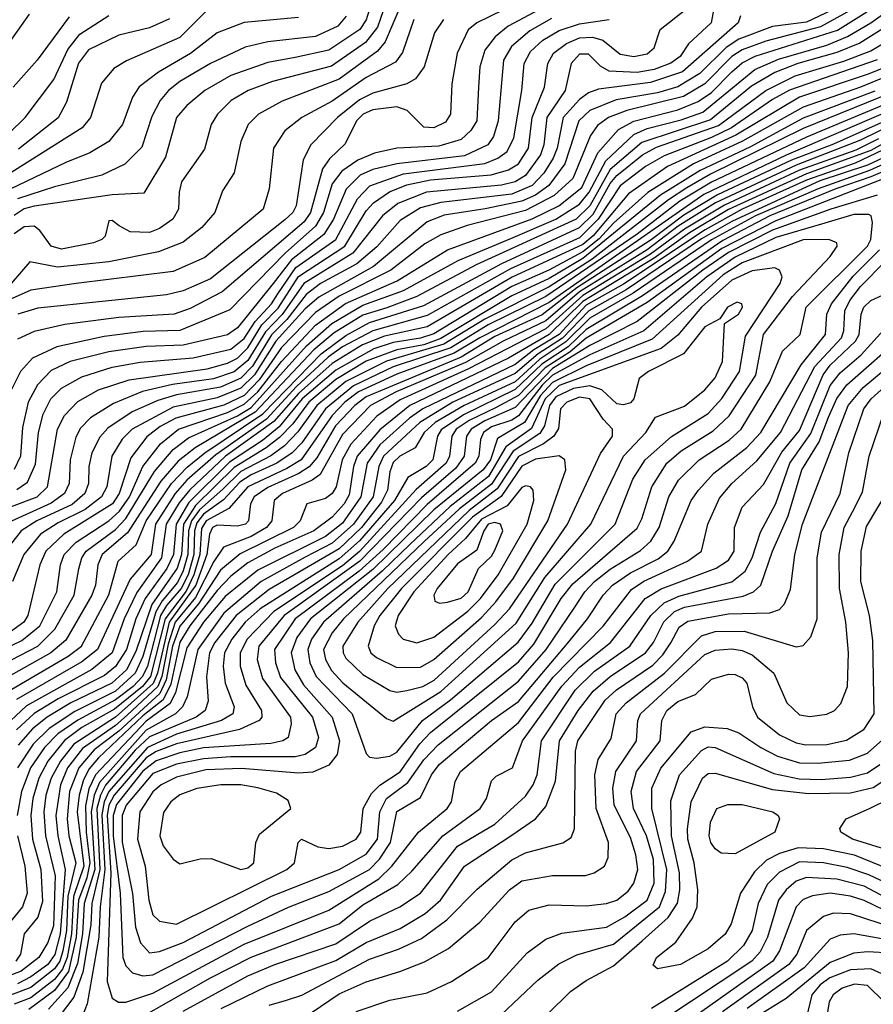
# Model space of a CAD drawing. Extents: x 997028 to 1115134, y 536408 to 618974.
# Tile 81 of 256: x 1011692 to 1014212, y 566747 to 569654. Entities that reach past the tile are written whole.
import ezdxf

# ---------------------------------------------------------------- set-up
doc = ezdxf.new("R2010")
doc.units = 0

msp = doc.modelspace()

# ---------------------------------------------------------------- linework, layer by layer
at = {"layer": '0CON10XD'}
for points in [[(1012755, 569784.7), (1012715, 569653.4), (1012696.4, 569625), (1012605, 569563.8), (1012505, 569542.6), (1012425, 569527.9), (1012315, 569489.5), (1012238.2, 569445), (1012185, 569401.1), (1012154.8, 569365), (1012122.2, 569247.8), (1012058.2, 569141.8), (1011965, 569136.9), (1011735, 569103.6), (1011705, 569095.3), (1011675, 569076.3)], [(1012799.8, 569780.2), (1012748.3, 569631.7), (1012713.4, 569586.6), (1012613, 569517), (1012438.1, 569471.9), (1012366.2, 569445), (1012315.9, 569415), (1012275.8, 569375), (1012256.8, 569345), (1012237.7, 569272.3), (1012170, 569175), (1012162.5, 569145), (1012161, 569095), (1012144.2, 569065), (1012105, 569037.2), (1012075, 569025.8), (1012017.9, 569027.9), (1011985.4, 569045.4), (1011965, 569061.2), (1011955, 569060), (1011944.3, 569015), (1011934.2, 569005), (1011910, 568995), (1011815, 568976.9), (1011785, 568985.7), (1011751.3, 569031.3), (1011734.5, 569044.5), (1011705, 569042.9), (1011675, 569022.1)], [(1011615, 567737.4), (1011745, 567804.9), (1011795.7, 567854.3), (1011852.4, 567955), (1011866.7, 568033.3), (1011875.1, 568065), (1011888.5, 568085), (1011975, 568149.4), (1012005, 568181.3), (1012089.8, 568320.2), (1012145, 568385.1), (1012190.7, 568419.3), (1012335, 568484.3), (1012375, 568509.1), (1012539, 568691), (1012613.3, 568756.7), (1012705, 568811.3), (1012825, 568854.6), (1012986.7, 568943.3), (1013142.2, 569007.8), (1013275.1, 569064.9), (1013345, 569109.5), (1013373.8, 569145), (1013422.2, 569237.8), (1013505.3, 569314.7), (1013545, 569332.7), (1013645, 569358.2), (1013708.6, 569381.4), (1013862.8, 569507.2), (1013932.4, 569537.6), (1014075, 569578.8), (1014136, 569604), (1014205.1, 569644.9), (1014301.7, 569715)], [(1014394.8, 569725), (1014172.4, 569585), (1014105, 569556.9), (1013989.3, 569525), (1013922.1, 569497.9), (1013852.3, 569457.7), (1013731.4, 569358.6), (1013528.8, 569291.2), (1013435, 569211.6), (1013375, 569104.5), (1013335, 569065.6), (1013040.1, 568929.9), (1012865, 568837.1), (1012776.2, 568803.8), (1012705, 568781.3), (1012620.5, 568729.6), (1012560.8, 568679.2), (1012386.8, 568495), (1012209.5, 568390.5), (1012159.5, 568350.5), (1012108.5, 568291.5), (1012010.4, 568139.6), (1011934.9, 568075), (1011922.5, 568045), (1011915.6, 567985), (1011905.1, 567955), (1011827.8, 567822.2), (1011783.8, 567785), (1011625, 567695.9)], [(1013746, 569715), (1013733.3, 569645), (1013667.2, 569582.8), (1013641.9, 569545), (1013615, 569525.7), (1013565, 569506.7), (1013515, 569497.8), (1013432.5, 569502.5), (1013407, 569517), (1013371.8, 569551.8), (1013345, 569552.7), (1013320, 569525), (1013302.2, 569445), (1013248.9, 569365), (1013239.3, 569285), (1013229.6, 569255), (1013185.8, 569194.2), (1013155, 569175.1), (1013114.3, 569165.7), (1012892.7, 569145), (1012808.6, 569111.4), (1012762.7, 569075), (1012675.4, 568964.6), (1012530.7, 568875), (1012466.4, 568783.6), (1012417.3, 568732.7), (1012365, 568647.6), (1012325, 568614.8), (1012263.9, 568593.9), (1012142.6, 568577.4), (1012054.1, 568555.9), (1011968.8, 568521.2), (1011901, 568479), (1011871.6, 568448.4), (1011858, 568422), (1011840.7, 568355), (1011837.7, 568285), (1011824.2, 568255), (1011785, 568226.4), (1011646.2, 568163.8)], [(1012825, 569716.2), (1012771.3, 569588.7), (1012748.8, 569561.2), (1012635, 569478.6), (1012466.8, 569413.2), (1012396.8, 569375), (1012366.6, 569345), (1012345.2, 569294.8), (1012325, 569202), (1012290.9, 569149.1), (1012267.8, 569085), (1012229.5, 569040.5), (1012175, 568997), (1012101.7, 568968.3), (1011955, 568939.5), (1011803.1, 568923.1), (1011721.3, 568938.7), (1011666.7, 568875)], [(1014153.4, 569686.6), (1014057, 569633), (1013895, 569590.3), (1013825, 569565.4), (1013794.9, 569545), (1013715.2, 569464.8), (1013652.3, 569427.7), (1013484.2, 569385.8), (1013430.2, 569365), (1013398.4, 569341.6), (1013377.4, 569312.6), (1013325.6, 569185), (1013270, 569135), (1013185, 569090.8), (1013013.6, 569046.4), (1012935, 569019.1), (1012887.9, 568992.1), (1012787.9, 568915), (1012635, 568838.3), (1012565, 568790), (1012465, 568686.1), (1012398.8, 568591.2), (1012354.8, 568544.8), (1012295, 568516.1), (1012152.5, 568477.5), (1012106.9, 568453.1), (1012067.7, 568422.3), (1012019.6, 568360.4), (1011986, 568255), (1011966.2, 568225), (1011822.3, 568135), (1011769.3, 568085), (1011750.8, 568045), (1011716, 567895), (1011703.9, 567875), (1011665, 567846.8)], [(1014108.6, 569691.4), (1014015, 569647), (1013915, 569633.5), (1013815, 569596.5), (1013778.3, 569571.7), (1013699.9, 569495), (1013635, 569455.6), (1013575, 569438.5), (1013452.8, 569417.2), (1013375, 569385.9), (1013343, 569355), (1013301.8, 569228.2), (1013254.4, 569165), (1013215, 569136.2), (1013175, 569118), (1013066, 569096), (1012945, 569076.6), (1012895, 569057.7), (1012736.1, 568925), (1012574.8, 568835.2), (1012535, 568800.4), (1012448.2, 568705), (1012385, 568605.6), (1012345, 568566.4), (1012275, 568537.5), (1012145, 568510.4), (1012024.4, 568445.6), (1011994.7, 568415.3), (1011964.2, 568365), (1011949.3, 568275), (1011933.7, 568245), (1011885, 568208.4), (1011805, 568168.9), (1011753.2, 568135), (1011704.3, 568075), (1011670.5, 567995)], [(1011719.5, 569670.5), (1011555, 569439.5)], [(1011595, 567772), (1011698.5, 567821.5), (1011751.2, 567865), (1011801.5, 567965), (1011812.6, 568045), (1011822.7, 568075), (1011858.7, 568111.3), (1011955, 568174.1), (1011986.7, 568203.3), (1012016, 568245), (1012055.1, 568334.9), (1012107.8, 568402.2), (1012160.8, 568445), (1012305, 568494.6), (1012355, 568518.6), (1012394.6, 568555.4), (1012465, 568644.5), (1012565, 568752.5), (1012654, 568816), (1012806.9, 568883.1), (1012954.9, 568975.1), (1013205, 569066.2), (1013283.9, 569105), (1013351.6, 569158.4), (1013398.8, 569261.2), (1013459.8, 569330.2), (1013505.5, 569354.5), (1013635, 569387.5), (1013695, 569412.6), (1013735, 569439.2), (1013795, 569500.2), (1013825, 569526.6), (1013863.8, 569546.2), (1014106.8, 569623.2), (1014193.2, 569676.8)], [(1012245, 569681.9), (1012165, 569601.7), (1012007.3, 569532.7), (1011969.7, 569510.3), (1011933.2, 569466.8), (1011900.8, 569365), (1011875.8, 569335), (1011629.8, 569180.2)], [(1011660.9, 569319.1), (1011708, 569365), (1011792.2, 569477.8), (1011834.1, 569565.9), (1011869.1, 569610.9), (1011955, 569666.2)], [(1013820.5, 569665), (1013813, 569645), (1013649.5, 569500.5), (1013555, 569468.9), (1013400.8, 569449.2), (1013371.7, 569438.3), (1013345, 569418.7), (1013297, 569365), (1013278.6, 569275), (1013266.8, 569245), (1013239.3, 569200.7), (1013204.9, 569165), (1013145, 569139.2), (1012935.4, 569114.6), (1012875, 569098.2), (1012815, 569060.8), (1012746.1, 568983.9), (1012687, 568933), (1012580.3, 568875), (1012537.6, 568842.4), (1012480.8, 568769.2), (1012435, 568723.3), (1012378.8, 568631.2), (1012344.5, 568595.5), (1012285, 568569.3), (1012155, 568546.9), (1012099.8, 568530.2), (1012023.8, 568496.2), (1011951.7, 568448.3), (1011928.5, 568421.5), (1011904.8, 568375), (1011896, 568335), (1011894.9, 568285), (1011883.7, 568255), (1011846.8, 568223.2), (1011742.7, 568175), (1011696.2, 568145), (1011664.6, 568105)], [(1012515, 569661), (1012355, 569645.6), (1012275, 569615.6), (1012195.7, 569554.3), (1012101.2, 569498.8), (1012045, 569455.8), (1012024.8, 569425.2), (1011995, 569344.6), (1011955.4, 569294.6), (1011899.4, 569260.6), (1011828, 569232), (1011665.6, 569154.4)], [(1011667.3, 568217.3), (1011743.5, 568245), (1011774.2, 568275), (1011803.4, 568445), (1011824.4, 568485.6), (1011863, 568527), (1011925, 568561.2), (1012015, 568591.3), (1012245, 568623.5), (1012305, 568639.9), (1012335, 568654.9), (1012365, 568684.9), (1012407.2, 568752.8), (1012455, 568802.1), (1012515, 568895.9), (1012652.2, 568985), (1012715, 569090), (1012736.4, 569113.6), (1012783.7, 569146.3), (1012835, 569166.6), (1012905, 569181.2), (1013083.7, 569196.3), (1013135, 569210.9), (1013165, 569228.8), (1013194.7, 569275), (1013204.7, 569365), (1013241.6, 569455), (1013251, 569525), (1013268.5, 569555), (1013306.2, 569583.8), (1013345, 569600.3), (1013382.8, 569602.8), (1013413.7, 569593.7), (1013465, 569551.9), (1013505, 569545.2), (1013545, 569553), (1013565, 569570.6), (1013582.8, 569625), (1013657.1, 569682.9)], [(1013225, 569683), (1013134.7, 569635.3), (1013096.2, 569603.8), (1013065.6, 569564.4), (1013050.3, 569515), (1013047, 569455), (1013041.6, 569355), (1013023.5, 569326.5), (1012995, 569300.6), (1012929.8, 569280.2), (1012805, 569274.5), (1012739.7, 569260.3), (1012690.4, 569239.6), (1012642.7, 569207.3), (1012615, 569169.2), (1012589.2, 569085), (1012565.3, 569044.7), (1012475.5, 568964.5), (1012312.2, 568797.8), (1012165, 568736.4), (1012056.6, 568733.4), (1011940.9, 568719.1), (1011801.4, 568688.6), (1011730, 568655), (1011694.4, 568615.6), (1011667.9, 568562.1)], [(1011837.8, 569662.2), (1011743.7, 569535), (1011672.9, 569455)], [(1013262.4, 569657.6), (1013198.5, 569621.5), (1013144.5, 569575), (1013120, 569535), (1013104.9, 569355), (1013090.5, 569309.5), (1013074.3, 569285), (1013005, 569252.6), (1012805, 569228.3), (1012735, 569212), (1012697.5, 569195), (1012656.2, 569153.8), (1012618.7, 569065), (1012590.2, 569019.8), (1012494.9, 568945.1), (1012440.2, 568875), (1012335, 568744.5), (1012305, 568723.5), (1012175, 568692.8), (1012065, 568689.2), (1011955, 568673.9), (1011840.4, 568645), (1011785, 568618), (1011744.3, 568575.7), (1011716.9, 568525), (1011699.9, 568450.1), (1011694.1, 568365), (1011675, 568326)], [(1013118.2, 569681.8), (1013041.6, 569645), (1013016, 569624), (1012983.6, 569555), (1012967.6, 569465), (1012963.6, 569375), (1012948.7, 569351.3), (1012915, 569335.2), (1012885, 569337.2), (1012835.8, 569385.8), (1012805, 569397), (1012735, 569387.7), (1012706.5, 569375), (1012686.2, 569355), (1012652.5, 569287.5), (1012606.8, 569243.2), (1012586.4, 569213.6), (1012550.8, 569085), (1012532.3, 569057.7), (1012289.7, 568850.3), (1012195, 568801.1), (1012147.5, 568785), (1011985, 568774.9), (1011825, 568754.2), (1011735, 568733.4), (1011685, 568711.1)], [(1012655.4, 569664.6), (1012631.2, 569635), (1012565, 569604.9), (1012425, 569588.5), (1012357.3, 569572.7), (1012255, 569524.8), (1012165, 569471.4), (1012131.6, 569445), (1012107.1, 569415), (1012081.6, 569368.4), (1012052.2, 569277.8), (1012002.7, 569227.3), (1011934.4, 569195), (1011795, 569160.7), (1011685, 569124.7)], [(1012133.8, 569656.2), (1012075, 569629.8), (1011985, 569608.7), (1011895, 569565.2), (1011865, 569525.3), (1011829.9, 569410.1), (1011805.6, 569364.4), (1011688.3, 569271.7)], [(1012855.8, 569654.2), (1012822.5, 569557.5), (1012801.5, 569528.5), (1012715, 569482.9), (1012615, 569413.9), (1012524.7, 569365), (1012475, 569325.9), (1012441.2, 569275), (1012428.9, 569155), (1012410.7, 569095), (1012238.5, 568951.5), (1012145, 568911), (1011858.8, 568875), (1011725, 568855.4), (1011634.4, 568815)], [(1011652.1, 567667.9), (1011835.2, 567775), (1011874, 567805), (1011955, 567955.8), (1011983, 568055), (1012036.1, 568103.9), (1012065.7, 568175), (1012139.7, 568285), (1012186.6, 568333.4), (1012238.4, 568375), (1012409.8, 568490.2), (1012582, 568668), (1012655, 568722.1), (1012725, 568760.5), (1012885, 568810.5), (1013115.7, 568934.3), (1013345, 569040.2), (1013385, 569079.6), (1013435, 569170.2), (1013455, 569194.5), (1013531, 569255), (1013572.3, 569277.7), (1013755, 569341.9), (1013894.8, 569445.2), (1013981.6, 569488.4), (1014125, 569531.2), (1014205, 569562.3), (1014355, 569651.9)], [(1011683.3, 568266.7), (1011715, 568288.3), (1011738, 568342), (1011747, 568435), (1011761, 568489), (1011783.5, 568535), (1011815, 568566.7), (1011875, 568600), (1011965, 568628), (1012047.1, 568642.9), (1012204.2, 568655.8), (1012315, 568681.6), (1012355, 568712.7), (1012386.7, 568763.3), (1012435, 568814.9), (1012454.2, 568845), (1012507.4, 568922.6), (1012625.6, 569005), (1012688.9, 569125), (1012726.2, 569163.8), (1012825, 569199.2), (1013065, 569229.8), (1013103.9, 569245), (1013131.3, 569265), (1013151.1, 569305), (1013174.8, 569445), (1013181.2, 569525), (1013200.3, 569559.7), (1013236.8, 569593.2), (1013285, 569622.4), (1013345, 569641.4), (1013432.5, 569655)], [(1012943.1, 569655), (1012916.6, 569615), (1012886.1, 569515), (1012860.1, 569479.9), (1012835, 569464.3), (1012735, 569436.7), (1012695, 569417.3), (1012630.2, 569365), (1012551.2, 569285), (1012529.3, 569240.7), (1012508.6, 569105), (1012498.8, 569085), (1012475, 569063.1), (1012255, 568888.7), (1012175, 568853.5), (1012125, 568841.3), (1011745, 568802.7), (1011686.2, 568785)], [(1014275, 569524.9), (1014196.9, 569493.1), (1013995, 569425.4), (1013806.5, 569313.5), (1013605, 569220.8), (1013489.7, 569140.3), (1013385, 569016.3), (1013355, 568990.6), (1013146.3, 568893.7), (1012895, 568747.7), (1012769.5, 568719.5), (1012704, 568694), (1012615, 568639.4), (1012515, 568550.7), (1012442.6, 568467.4), (1012299.4, 568365), (1012194.2, 568265.8), (1012162.3, 568227.7), (1012124.1, 568165), (1012110.8, 568065), (1012037.4, 567962.6), (1012000.5, 567885), (1011964.9, 567785), (1011905, 567735.9), (1011711.7, 567628.3), (1011634.2, 567555.8)], [(1014224.3, 569535.6), (1013965, 569445.8), (1013915, 569418.3), (1013793.8, 569335), (1013735, 569306.2), (1013595, 569252.6), (1013539.5, 569220.5), (1013465, 569163.3), (1013400, 569065), (1013345, 569010.2), (1013141.4, 568918.6), (1012895, 568780.9), (1012735, 568735.4), (1012645, 568687.9), (1012602.7, 568657.3), (1012509.3, 568570.7), (1012421, 568475), (1012270.6, 568369.4), (1012185.8, 568294.2), (1012150.7, 568255), (1012092.9, 568165), (1012079.7, 568075), (1012017.6, 568002.4), (1011921.2, 567795), (1011875, 567758.2), (1011682.6, 567647.4)], [(1014275, 569496.4), (1014175, 569454.8), (1014005, 569396.2), (1013826.2, 569295), (1013681.6, 569228.4), (1013546.6, 569143.4), (1013445, 569053.6), (1013402.6, 569007.4), (1013355, 568968.8), (1013254.6, 568915), (1013145, 568865.9), (1012915, 568727), (1012875, 568713.5), (1012795, 568701.5), (1012737.6, 568682.4), (1012625, 568619.7), (1012526.2, 568535), (1012457.7, 568452.3), (1012408.6, 568411.4), (1012311.8, 568348.2), (1012191.5, 568228.5), (1012153.7, 568165), (1012145.7, 568075), (1012126.3, 568033.7), (1012062.1, 567945), (1012035.1, 567885), (1012007, 567795), (1011975, 567744.4), (1011942.2, 567717.8), (1011805, 567649.2), (1011734.3, 567605.7), (1011682.2, 567557.8)], [(1014265, 569438.1), (1014005, 569332.5), (1013731.9, 569198.1), (1013662, 569158), (1013607.4, 569122.6), (1013382.7, 568947.3), (1013255, 568865.8), (1013065, 568770.3), (1012944.3, 568695.7), (1012775, 568645.8), (1012655, 568585.8), (1012569.1, 568515), (1012512.7, 568437.3), (1012473.7, 568396.3), (1012433.2, 568366.8), (1012345, 568320.3), (1012292.1, 568267.9), (1012223.2, 568206.8), (1012199.2, 568175), (1012190.6, 568145), (1012188.1, 568075), (1012175, 568026.8), (1012157.9, 567992.1), (1012112.1, 567937.9), (1012094, 567906), (1012055.7, 567774.3), (1012033.2, 567725), (1011975, 567672.1), (1011855, 567611.8), (1011778.6, 567561.4), (1011732, 567515), (1011685.3, 567445)], [(1014216.7, 569443.3), (1014005, 569363.3), (1013848.2, 569278.2), (1013700.8, 569209.2), (1013583.7, 569136.3), (1013355, 568948.6), (1013255, 568890), (1013145, 568838.9), (1012935, 568712.6), (1012885, 568694.4), (1012805, 568679.7), (1012715, 568646.3), (1012625, 568592.1), (1012545.9, 568525), (1012498.8, 568461.2), (1012459.1, 568420.9), (1012420, 568390), (1012325, 568332.2), (1012210.5, 568219.5), (1012175.8, 568165), (1012169.4, 568075), (1012157, 568035), (1012082, 567928), (1012035, 567788.8), (1012007, 567735), (1011963.8, 567695), (1011843.2, 567636.8), (1011773, 567595), (1011730, 567560), (1011687.7, 567512.3)], [(1014255, 569408.1), (1014015, 569307.3), (1013735, 569174), (1013641.4, 569118.6), (1013515, 569021.3), (1013245, 568836.6), (1013075, 568753.6), (1012964.9, 568685), (1012795, 568628.9), (1012677.3, 568572.7), (1012595.1, 568505), (1012524.7, 568405.3), (1012496.6, 568375), (1012451, 568345), (1012375, 568310.7), (1012341.4, 568288.6), (1012293.3, 568236.7), (1012235, 568193.9), (1012215, 568168.7), (1012208.3, 568145), (1012205.7, 568075), (1012189, 568015), (1012168.9, 567975), (1012125.4, 567924.6), (1012108, 567895), (1012069, 567745), (1012054.9, 567715), (1012026.4, 567685), (1011975, 567646.1), (1011863.6, 567586.4), (1011804.5, 567545.5), (1011765, 567505.1), (1011724.1, 567445), (1011696.7, 567375), (1011684.3, 567305)], [(1014255, 569382.9), (1013955, 569253.8), (1013712.1, 569137.9), (1013255, 568818.9), (1013050.1, 568715), (1012975, 568669.4), (1012805, 568607.9), (1012692.6, 568555), (1012652.2, 568525), (1012614.2, 568485.8), (1012522.5, 568355), (1012481, 568329), (1012365.1, 568275), (1012309, 568211), (1012242.2, 568175), (1012228.2, 568151.8), (1012223.4, 568075), (1012206.5, 568015), (1012183.5, 567966.5), (1012120.9, 567885), (1012078.2, 567715), (1012054.9, 567685), (1011971.8, 567618.2), (1011875.7, 567564.3), (1011823.7, 567526.3), (1011775.3, 567465), (1011748, 567415), (1011730.4, 567355), (1011724.5, 567305), (1011729.9, 567235), (1011754.7, 567145), (1011759, 567051), (1011745.1, 567004.9), (1011705.2, 566955), (1011694.5, 566895), (1011680.8, 566875)], [(1014255, 569358.8), (1014095, 569286.9), (1013971, 569239), (1013752.6, 569137.4), (1013652.8, 569077.2), (1013556.3, 569003.7), (1013337.2, 568862.8), (1013235, 568783), (1013095, 568719), (1012995, 568657.9), (1012715, 568540.7), (1012681.9, 568515), (1012624.4, 568455), (1012569.1, 568360.9), (1012546.2, 568333.8), (1012516.2, 568313.8), (1012425, 568273.2), (1012384.3, 568245), (1012373.7, 568225), (1012367.6, 568175), (1012358.2, 568165), (1012335, 568158.5), (1012275, 568162.1), (1012261.6, 568155), (1012252, 568135), (1012244.4, 568075), (1012212.2, 567985), (1012133.4, 567875), (1012099.2, 567725), (1012085.9, 567694.1), (1011975, 567595.1), (1011851.2, 567515), (1011812.3, 567465), (1011784.7, 567415), (1011769.1, 567365), (1011762.6, 567315), (1011767.8, 567245), (1011796.1, 567126.1), (1011791.5, 566978.5), (1011775, 566929.8), (1011748.8, 566885), (1011696.4, 566845), (1011645, 566825.4)], [(1014275, 569347.6), (1014175, 569298.2), (1013985, 569224.7), (1013746.9, 569113.1), (1013635.8, 569044.2), (1013545, 568975), (1013345, 568850.7), (1013245, 568764.7), (1013119.2, 568705), (1013007.9, 568642.1), (1012803.3, 568555), (1012727.6, 568515), (1012645, 568429.6), (1012578.9, 568311.1), (1012555.4, 568294.6), (1012467.8, 568255), (1012443.7, 568235), (1012436, 568175), (1012420.8, 568155), (1012375, 568128.7), (1012293.4, 568096.6), (1012265, 568054.3), (1012211.4, 567948.6), (1012150.7, 567875), (1012129.9, 567810.1), (1012111.8, 567715), (1012099.3, 567685), (1012009.1, 567600.9), (1011975, 567570.2), (1011877.7, 567502.3), (1011833.2, 567445), (1011812, 567395), (1011798.8, 567305), (1011804.6, 567245), (1011825.9, 567145), (1011811.8, 566955), (1011795.6, 566894.4), (1011774.9, 566865), (1011725, 566828.5), (1011685, 566807.9)], [(1014285, 569312.3), (1014205, 569268.2), (1014015, 569199.3), (1013785, 569093.3), (1013669.7, 569025), (1013565, 568949.8), (1013355, 568822.5), (1013255.7, 568725), (1013135.3, 568654.7), (1012843.4, 568515), (1012755, 568443.3), (1012688.3, 568365), (1012677.6, 568335), (1012665, 568251), (1012650.4, 568225), (1012615, 568185.2), (1012560.4, 568145), (1012445, 568094), (1012365, 568050.2), (1012315, 568011.6), (1012275, 567969.2), (1012194.4, 567865), (1012165, 567815.9), (1012138.1, 567691.9), (1012115, 567646.3), (1012055, 567599.2), (1011924.8, 567475.2), (1011897.4, 567442.6), (1011880.1, 567409.9), (1011867.1, 567365), (1011861.6, 567315), (1011881.3, 567155), (1011850.6, 567065), (1011844.3, 566955), (1011831.7, 566885), (1011818.6, 566851.4), (1011795, 566820.4), (1011725, 566766), (1011675, 566747.4)], [(1014228, 569302), (1014160.7, 569269.3), (1013995, 569209.6), (1013773.2, 569106.8), (1013655, 569036.1), (1013555, 568962.3), (1013355, 568840.2), (1013245, 568740.9), (1013016.8, 568623.2), (1012815, 568531.3), (1012746, 568484), (1012669.5, 568400.5), (1012643.9, 568355), (1012626, 568275), (1012614.7, 568255), (1012595, 568240.2), (1012539.4, 568225), (1012520.4, 568175), (1012500.4, 568155), (1012342.8, 568077.2), (1012285, 568029), (1012220.3, 567929.7), (1012165, 567863.1), (1012143.4, 567805), (1012124.7, 567705), (1012105.9, 567665), (1011985, 567553.8), (1011911.7, 567498.3), (1011866.6, 567445), (1011838.7, 567375), (1011832, 567295), (1011837.2, 567245), (1011857.4, 567165), (1011833.8, 567066.2), (1011829.6, 566965), (1011819.3, 566905), (1011810.1, 566875), (1011795, 566851.5), (1011725, 566797.1), (1011665, 566773.8)], [(1014281.3, 569288.7), (1014159.3, 569230.7), (1014015, 569180.1), (1013825.3, 569094.7), (1013716, 569034), (1013475, 568873.3), (1013365, 568810.8), (1013284.6, 568725), (1013210.3, 568679.7), (1013155, 568636.5), (1012882.7, 568505), (1012842.4, 568477.6), (1012755, 568398.8), (1012718.1, 568345), (1012699.6, 568245), (1012645, 568167.8), (1012595, 568128.5), (1012395, 568028.7), (1012299, 567951), (1012235, 567875), (1012185, 567799.8), (1012152.2, 567667.8), (1012136.1, 567635), (1012065, 567583.3), (1011915.5, 567425), (1011896.4, 567383.6), (1011886.5, 567333.5), (1011888, 567255), (1011899.3, 567165), (1011889.9, 567120.1), (1011865.7, 567055), (1011858.8, 566945), (1011835.6, 566844.4), (1011795, 566788.2), (1011718.6, 566731.4)], [(1014256.4, 569253.6), (1014195, 569225), (1014055, 569178), (1013795, 569058.5)], [(1014283.6, 569246.4), (1014201.3, 569208.7), (1014049.8, 569155), (1013865, 569075.3), (1013735, 569004.6), (1013503.5, 568846.5), (1013375, 568772.6), (1013305, 568702.9), (1013228.2, 568651.8), (1013155, 568585.4), (1013004.5, 568515.5), (1012918.4, 568465), (1012886.4, 568435), (1012859.8, 568390.2), (1012814.4, 568365), (1012795, 568346.7), (1012785, 568319.5), (1012777.9, 568265), (1012760.4, 568229.6), (1012701.4, 568155), (1012635, 568091.8), (1012428.5, 567971.5), (1012331.3, 567895), (1012267.6, 567815), (1012252.7, 567785), (1012243.6, 567713.6), (1012248, 567642), (1012239.2, 567615), (1012212.6, 567595), (1012075, 567536.9), (1012032.8, 567497.2), (1011945.6, 567394.4), (1011930.2, 567365), (1011919.9, 567325), (1011928.5, 567145), (1011904.6, 567045), (1011901.6, 566981.6), (1011878.2, 566841.8), (1011851.8, 566768.2), (1011808.8, 566711.2)], [(1014306.9, 569233.1), (1014205, 569189.8), (1014101.8, 569155), (1013907, 569075), (1013767.7, 569002.3), (1013531.3, 568838.7), (1013365, 568739.7), (1013311.4, 568688.6), (1013233.3, 568636.7), (1013155, 568561.8), (1013002.3, 568487.7), (1012936.6, 568443.4), (1012925.7, 568425), (1012911.8, 568355), (1012891.7, 568335), (1012837.6, 568302.4), (1012799, 568235), (1012695, 568115.6), (1012635, 568062.4), (1012402.3, 567915), (1012357.7, 567875), (1012317.8, 567825), (1012296.2, 567785), (1012292.7, 567745), (1012298.6, 567695), (1012324.8, 567625), (1012320.7, 567605), (1012288.2, 567585), (1012154.9, 567545.1), (1012069.1, 567505), (1011955, 567375.4), (1011940.8, 567345), (1011933.9, 567306.1), (1011943.6, 567145), (1011929.5, 567035), (1011925.4, 566945), (1011891.3, 566748.7), (1011877.2, 566712.8)], [(1014275, 569197.1), (1013925, 569060.7), (1013765, 568978.2), (1013545, 568818.9), (1013365, 568713.6), (1013317, 568673), (1013243.7, 568626.3), (1013165, 568544.6), (1013099.2, 568509.2), (1013019.4, 568470.6), (1012981, 568445), (1012968, 568425), (1012961.4, 568365), (1012951.1, 568345), (1012862.5, 568267.5), (1012695.7, 568084.3), (1012645, 568042.1), (1012442.7, 567907.3), (1012363.3, 567825), (1012343, 567785), (1012342.8, 567745), (1012359.5, 567689.5), (1012406, 567615), (1012406.8, 567595), (1012399.2, 567585), (1012341.3, 567558.7), (1012155, 567516.4), (1012095, 567493.6), (1012065, 567474.5), (1011970.3, 567365), (1011955, 567335), (1011949.7, 567305), (1011960.5, 567135), (1011950.4, 566815), (1011965.2, 566765.2), (1011984, 566754), (1012005, 566754)], [(1014224, 569136), (1014086.6, 569095), (1013915, 569032.2), (1013785, 568966.7), (1013709.4, 568915), (1013515, 568762.7), (1013375, 568692.6), (1013265, 568623.8), (1013155, 568509), (1013065, 568469.5), (1013025.3, 568445), (1013010.9, 568425), (1013004, 568365), (1012980, 568330), (1012878, 568242), (1012695.9, 568055), (1012473.2, 567895), (1012397.9, 567805), (1012392.6, 567765), (1012408.7, 567708.7), (1012491, 567595), (1012493.3, 567575), (1012484.5, 567535), (1012468.9, 567525), (1012433.3, 567516.7), (1012235, 567504), (1012165, 567489.5), (1012095, 567465.9), (1012055, 567435.2), (1011977.4, 567337.4), (1011968.3, 567305), (1011967.8, 567245), (1011988.2, 567075), (1011996.7, 566885), (1012005, 566861.1), (1012025, 566840.2), (1012055, 566831)], [(1012075, 566898.9), (1012105, 566903.4), (1012175, 566929.2), (1012435, 567066.8), (1012635, 567145.4), (1012715, 567190.9), (1012748.2, 567235), (1012755.7, 567315), (1012775.4, 567354.6), (1012838, 567402), (1012885, 567468.9), (1012927.2, 567512.8), (1013165, 567701.1), (1013246.3, 567795), (1013330.8, 567919.2), (1013360.3, 567965), (1013388.7, 567995), (1013435, 568031.7), (1013525, 568086.5), (1013555.3, 568114.7), (1013580.6, 568155), (1013608.9, 568245), (1013637.5, 568295), (1013698.3, 568355), (1013787, 568413), (1013822.5, 568445), (1013907, 568585), (1013944.5, 568675.5), (1013996.3, 568725), (1014014.3, 568805.7), (1014195.4, 568985), (1014205.3, 569005), (1014210.2, 569055), (1014206.2, 569075), (1014199.3, 569079.3), (1014155, 569078.5), (1014059.9, 569050.1), (1013925, 569010.8), (1013805, 568953.3), (1013721.1, 568895), (1013535, 568735.7), (1013375, 568664.9), (1013265, 568604.3), (1013234.3, 568575), (1013165, 568484.4), (1013145, 568471.7), (1013085, 568452.1), (1013060.9, 568435), (1013052.9, 568415), (1013048, 568365), (1013036.4, 568345), (1012895, 568222.7), (1012765, 568090), (1012694.3, 568025.7), (1012504.9, 567885.2), (1012443.9, 567795), (1012446.7, 567755), (1012462.1, 567712.1), (1012556.6, 567595), (1012574.5, 567535), (1012565.6, 567505), (1012535.1, 567484.9), (1012505, 567477.8), (1012315, 567478.1), (1012235, 567472.2), (1012155, 567456), (1012085, 567428.2), (1012006.1, 567335), (1011994, 567305), (1011994.6, 567225.4), (1012024.6, 567074.6), (1012034.2, 566975), (1012048.3, 566928.3), (1012075, 566898.9)], [(1013795, 569058.5), (1013705, 569006.8), (1013483.1, 568856.9), (1013372.3, 568795), (1013295, 568713.8), (1013222.7, 568667.3), (1013155, 568609.9), (1012970.7, 568525), (1012873.1, 568465), (1012765.8, 568365), (1012752.2, 568335), (1012735.3, 568245), (1012677.4, 568165), (1012615, 568108.6), (1012535, 568066.9), (1012404.9, 567995), (1012295, 567902.4), (1012217.8, 567795), (1012186.6, 567655), (1012173, 567625), (1012151.7, 567605), (1012065, 567556.1), (1011927.5, 567402.5), (1011911.4, 567365), (1011903, 567315), (1011913.3, 567145), (1011882.2, 567045), (1011877.6, 566955), (1011862.5, 566867.5), (1011833.9, 566796.1), (1011776.9, 566733.1)], [(1012155, 566984), (1012480.9, 567145), (1012503.4, 567165), (1012513.8, 567225), (1012524, 567235), (1012572.2, 567212.2), (1012605, 567207), (1012645, 567213.8), (1012685.3, 567235), (1012699, 567255), (1012706, 567325), (1012730.4, 567369.6), (1012755.4, 567394.6), (1012815, 567433.8), (1012873.6, 567516.4), (1012905, 567549.3), (1013165, 567758.3), (1013210, 567810), (1013291.2, 567945), (1013325, 567988.8), (1013515, 568153), (1013529.2, 568180.8), (1013558.2, 568275), (1013602.9, 568345), (1013645, 568381.4), (1013739.6, 568440.4), (1013787.1, 568485), (1013865.6, 568605), (1013887.9, 568725), (1013973.4, 568836.6), (1014085.3, 568955), (1014106.1, 568985), (1014105.2, 568995.2), (1014081.2, 569005), (1014005, 569003.7), (1013825, 568935.9), (1013769.1, 568900.9), (1013559.5, 568710.5), (1013365, 568632.3), (1013265, 568583.1), (1013230, 568545), (1013182.7, 568465), (1013102.8, 568417.2), (1013081.7, 568355), (1013060.4, 568325), (1012915, 568207.1), (1012735, 568031.3), (1012550.7, 567885), (1012509.9, 567830.1), (1012493.1, 567785), (1012504.6, 567735), (1012530.3, 567690.3), (1012614.9, 567595), (1012636.5, 567525), (1012629, 567485), (1012605, 567452.9), (1012557.2, 567432.8), (1012515, 567429.2), (1012346.5, 567443.5), (1012241.1, 567439), (1012155, 567417.9), (1012110, 567395), (1012085, 567374.8), (1012046.1, 567315), (1012040, 567235), (1012062.1, 567155), (1012073.1, 567055), (1012085, 567011.1), (1012105, 566992.5), (1012155, 566984)], [(1012055, 566831), (1012085, 566834.3), (1012365, 566978.3), (1012485.9, 567034.1), (1012605, 567079.9), (1012725, 567145.1), (1012754.4, 567175.6), (1012786.5, 567225), (1012805, 567316.4), (1012875, 567358), (1012907.4, 567425), (1012930.7, 567455), (1013085, 567585.2), (1013165, 567641.4), (1013313.1, 567816.9), (1013368.2, 567885), (1013414.5, 567955), (1013442.8, 567985), (1013495, 568020.7), (1013577.2, 568062.7), (1013605.6, 568085), (1013624.5, 568115), (1013675.1, 568234.9), (1013696.5, 568265), (1013741.3, 568315), (1013838.9, 568391), (1013880.2, 568435), (1013999.3, 568635), (1014070.8, 568725), (1014075.7, 568785), (1014088.6, 568815), (1014153.1, 568896.9), (1014231.1, 568975)], [(1012005, 566754), (1012085, 566780.3), (1012355, 566924.6), (1012605, 567024.9), (1012752.6, 567117.4), (1012791, 567155), (1012869.8, 567255), (1012954.3, 567325), (1012966.5, 567345), (1012977.4, 567405), (1012993, 567435), (1013165, 567579.5), (1013267.3, 567712.7), (1013415, 567863.7), (1013498.2, 567971.8), (1013535, 567996.5), (1013663.5, 568055), (1013704.7, 568085), (1013723.6, 568165), (1013758.6, 568241.4), (1013794.4, 568285), (1013868.8, 568351.2), (1013938.3, 568435), (1014040, 568630), (1014118.7, 568715), (1014125.6, 568735), (1014128.5, 568795), (1014142.7, 568825), (1014175, 568866.3), (1014248.9, 568941.1)], [(1012745, 567474.1), (1012785, 567479.8), (1012805, 567491.9), (1012881, 567585), (1012964.1, 567645.9), (1013163.8, 567816.2), (1013205, 567872.1), (1013272.6, 567987.4), (1013450.5, 568165), (1013502.7, 568297.3), (1013538.8, 568355), (1013616.6, 568423.4), (1013725, 568491.9), (1013765, 568535.6), (1013817.8, 568615), (1013835, 568719.7), (1013937, 568875), (1013942.9, 568895), (1013935.3, 568915), (1013921.3, 568921.3), (1013855, 568912.2), (1013795, 568884.9), (1013705, 568805.6), (1013635, 568722.8), (1013586.2, 568683.8), (1013285, 568574.1), (1013243.5, 568535), (1013202.9, 568447.1), (1013127.4, 568392.6), (1013076, 568305), (1012962.9, 568217.1), (1012843.4, 568105), (1012763.3, 568026.7), (1012589, 567875), (1012553.7, 567825), (1012542.3, 567795), (1012548.5, 567755), (1012567.5, 567715), (1012673.4, 567605), (1012715, 567488.1), (1012725, 567477.3), (1012745, 567474.1)], [(1011929.7, 566640.3), (1012255, 566825.4), (1012375, 566886.1), (1012635, 566984.3), (1012705, 567040.7), (1012808.9, 567101.1), (1012850.2, 567139.8), (1012941, 567245), (1013051.4, 567325), (1013070.5, 567355), (1013085, 567406.9), (1013099.1, 567420.9), (1013147.3, 567445), (1013176.4, 567525), (1013293.1, 567686.9), (1013345, 567742.8), (1013436.2, 567815), (1013539.1, 567945), (1013585.9, 567974.1), (1013748.8, 568035), (1013785, 568058.6), (1013801.6, 568085), (1013802.3, 568155), (1013825.3, 568215), (1013888, 568282), (1013942.8, 568377.2), (1013995, 568440.8), (1014064, 568606), (1014085.4, 568634.6), (1014160, 568705), (1014170.4, 568725), (1014176.5, 568785), (1014184.2, 568805), (1014204.7, 568825), (1014239.3, 568840.7)], [(1012795, 567583.1), (1012935, 567670.4), (1013157.5, 567872.5), (1013242.5, 568007.5), (1013378.4, 568165), (1013475, 568365.2), (1013540.7, 568435), (1013569.7, 568480.3), (1013655, 568513), (1013715, 568561.2), (1013745, 568596.4), (1013767.1, 568645), (1013773.1, 568756.9), (1013814.6, 568785), (1013826.4, 568805), (1013824.4, 568815), (1013810.4, 568820.4), (1013781.6, 568805), (1013759.3, 568770.7), (1013715, 568746.9), (1013652.3, 568667.7), (1013548.8, 568615), (1013520.9, 568595), (1013505.5, 568535), (1013495, 568522.5), (1013475, 568516.7), (1013455, 568519.7), (1013411.2, 568561.2), (1013375, 568573.5), (1013327.3, 568565), (1013275, 568540.6), (1013255.9, 568515), (1013241.5, 568455), (1013227.4, 568432.6), (1013149.3, 568380.6), (1013085, 568283), (1012990.3, 568209.7), (1012886, 568114), (1012648.1, 567885), (1012615, 567843.7), (1012589, 567795), (1012594.9, 567765), (1012612.4, 567732.4), (1012646.2, 567696.2), (1012775, 567591.4), (1012795, 567583.1)], [(1012175, 566726.8), (1012365, 566830.9), (1012445, 566864.9), (1012625, 566926.1), (1012725, 566992.3), (1012814.7, 567035.3), (1012874.9, 567075.1), (1012985, 567214.4), (1013095, 567278.6), (1013185, 567361.7), (1013207.8, 567395), (1013219.6, 567425), (1013232.5, 567525), (1013332.2, 567675), (1013389.6, 567730.4), (1013493.4, 567805), (1013555.7, 567895), (1013595, 567932.3), (1013637.8, 567952.2), (1013794.3, 567994.3), (1013834.5, 568025.5), (1013855.1, 568064.9), (1013879.4, 568140.6), (1013925, 568225.3), (1013966.1, 568345), (1014028.1, 568431.9), (1014085, 568573.7), (1014115, 568611.9), (1014176.5, 568665), (1014242.9, 568737.1)], [(1012286.8, 566735), (1012425, 566802), (1012625, 566876.1), (1012715, 566929.5), (1012815, 566971.5), (1012888.8, 567015), (1012934.8, 567055), (1013005, 567155.2), (1013142.2, 567245), (1013215.1, 567294.9), (1013245, 567330.8), (1013273.9, 567406.1), (1013285.7, 567525), (1013340.5, 567615), (1013385, 567671.7), (1013435, 567714.9), (1013539.5, 567785), (1013563, 567815), (1013593.5, 567876.5), (1013625, 567907.2), (1013655, 567919.3), (1013827.9, 567952.1), (1013858.4, 567965), (1013880.7, 567985), (1013914.3, 568085), (1013960.8, 568189.2), (1014001, 568325), (1014052.4, 568407.6), (1014080.2, 568480.2), (1014104.7, 568535.3), (1014134.4, 568575.6), (1014305, 568725.5)], [(1012428.5, 566745), (1012479.6, 566759.6), (1012525, 566774.2), (1012725, 566880), (1012810.2, 566909.8), (1012878.4, 566941.6), (1012953.6, 566996.4), (1013042.4, 567087.6), (1013145, 567174.1), (1013185, 567194.8), (1013295.9, 567224.1), (1013320.5, 567239.5), (1013330.4, 567265), (1013333.5, 567495), (1013339.9, 567525), (1013421.1, 567645), (1013454.6, 567675.4), (1013561.2, 567748.8), (1013590.9, 567779.1), (1013614.2, 567814.2), (1013639.6, 567860.4), (1013665, 567878.6), (1013785, 567900), (1013906.8, 567903.2), (1013935, 567913.2), (1013950.4, 567929.6), (1013968.1, 567971.9), (1013981.2, 568075), (1014003.5, 568165), (1014138.3, 568515), (1014182.1, 568567.9), (1014356.4, 568713.6)], [(1012525, 566703), (1012635, 566778.3), (1012715, 566813.5), (1012814.2, 566844.2), (1012887.5, 566872.5), (1012957.6, 566912.4), (1013050.5, 566989.5), (1013138.6, 567085), (1013175, 567111.7), (1013265, 567127.4), (1013362.6, 567127.4), (1013388.1, 567135), (1013419.1, 567155), (1013429.6, 567180.4), (1013430.6, 567225), (1013394.3, 567325), (1013389.9, 567425), (1013400, 567470), (1013437.9, 567532.1), (1013453.5, 567605), (1013482.7, 567637.3), (1013595.4, 567724.6), (1013704.7, 567835.3), (1013745, 567848.3), (1013831.2, 567848.8), (1013985, 567802.9), (1014005, 567806.4), (1014028.1, 567831.9), (1014046.9, 567885), (1014046.8, 568065), (1014059.3, 568140.7), (1014114.5, 568255), (1014140, 568375), (1014184.9, 568505), (1014205.8, 568535), (1014275, 568596.3)], [(1012805, 567668.5), (1012835, 567673.3), (1012882, 567685), (1012915.6, 567704.4), (1013095, 567868.4), (1013138.2, 567915), (1013309.7, 568165), (1013406.7, 568373.3), (1013442.8, 568425), (1013442.8, 568445), (1013414.3, 568474.3), (1013375.1, 568535.1), (1013345, 568539.5), (1013307.1, 568525), (1013288.8, 568505), (1013282.7, 568447.3), (1013269.4, 568425), (1013238.1, 568401.9), (1013165, 568364.3), (1013101.3, 568268.7), (1013019.3, 568205), (1012779.2, 567975), (1012690.1, 567875), (1012646.5, 567805), (1012646.9, 567785), (1012655, 567769.2), (1012705, 567720.5), (1012785, 567673.7), (1012805, 567668.5)], [(1012685, 566726), (1012785, 566759.2), (1012895, 566780.8), (1012966.5, 566815), (1013075, 566884.7), (1013155, 566990.7), (1013195.2, 567024.8), (1013255, 567041.1), (1013365, 567037.9), (1013425, 567044.4), (1013454.9, 567055.1), (1013488.5, 567081.5), (1013505.6, 567105), (1013517.4, 567145), (1013511.4, 567188.6), (1013495, 567239.3), (1013447.6, 567335), (1013443, 567385), (1013452.1, 567435), (1013513.3, 567525), (1013517.3, 567585), (1013525.2, 567605), (1013715, 567780.2), (1013745, 567792.5), (1013795, 567797), (1013825, 567792.2), (1013855, 567778.5), (1013918.4, 567725), (1013957, 567637), (1013995, 567602.1), (1014025, 567596.8), (1014075, 567603.6), (1014097.8, 567615), (1014116.2, 567635), (1014136.4, 567685), (1014139.5, 567785), (1014131.5, 567875), (1014112.7, 567975), (1014111.4, 568075), (1014126.7, 568155), (1014151.1, 568201.1), (1014180.5, 568259.5), (1014200, 568365), (1014244.5, 568495.6)], [(1012805, 567741.4), (1012875, 567742.2), (1012915, 567765.2), (1013055, 567888.7), (1013097.9, 567935), (1013149.7, 568005), (1013250.9, 568175), (1013304.7, 568325), (1013301.8, 568355), (1013285, 568366.5), (1013215, 568356.3), (1013175, 568336.2), (1013113.4, 568246.6), (1013029, 568185), (1012818.9, 567975), (1012755.6, 567895), (1012739, 567865), (1012720.4, 567805), (1012728.9, 567785), (1012745, 567770.9), (1012805, 567741.4)], [(1012865, 567814.8), (1012915, 567831.2), (1013015, 567908), (1013052.1, 567945), (1013105, 568015.5), (1013190.3, 568165), (1013209.8, 568235), (1013207.6, 568265), (1013200, 568275), (1013185, 568277.9), (1013175, 568272.5), (1013131.5, 568218.5), (1013055, 568179.9), (1013008, 568122), (1012956.6, 568075), (1012855.6, 567965), (1012809.2, 567895), (1012801, 567865), (1012810.3, 567840.3), (1012824.5, 567825), (1012865, 567814.8)], [(1012985, 566726.6), (1013085, 566784.3), (1013190.7, 566899.3), (1013245, 566940), (1013292.7, 566957.3), (1013425, 566975.2), (1013478.5, 567005), (1013545, 567054.8), (1013564.9, 567105), (1013562.9, 567175), (1013542.5, 567245), (1013504.1, 567325), (1013497.6, 567375), (1013513.6, 567435), (1013583.5, 567525), (1013587.6, 567585), (1013602.3, 567615), (1013635, 567641.6), (1013687.9, 567662.1), (1013735, 567707.3), (1013785, 567721.6), (1013805, 567720.5), (1013825, 567711.1), (1013839.3, 567695), (1013855.3, 567625), (1013870.5, 567595), (1013935, 567543.1), (1013985, 567519), (1014013.2, 567513.2), (1014075, 567513.9), (1014133, 567527), (1014185, 567559.5), (1014214.8, 567605), (1014211.4, 567821.4), (1014201.6, 567895), (1014175.9, 567995), (1014176.2, 568085), (1014192.2, 568157.8), (1014256.3, 568265)], [(1012931.1, 567931.1), (1012955, 567934.1), (1012995, 567946.1), (1013015.7, 567965), (1013046.6, 568033.4), (1013085, 568070), (1013095, 568087.7), (1013118.6, 568145), (1013111.6, 568165), (1013095, 568170), (1013075, 568164.3), (1013062.1, 568145), (1013041.7, 568088.3), (1012985, 568048), (1012924.4, 567975), (1012914.7, 567955), (1012917.5, 567937.5), (1012931.1, 567931.1)], [(1013114, 566716), (1013221.4, 566818.6), (1013283.4, 566866.6), (1013337.1, 566892.9), (1013445, 566924.9), (1013580.8, 567035), (1013599.3, 567080.7), (1013602.5, 567145), (1013558.1, 567325), (1013558, 567385), (1013585.5, 567444.5), (1013675, 567551.9), (1013715, 567566.4), (1013781.4, 567561.4), (1013815, 567548.8), (1013880, 567505), (1013929.8, 567479.8), (1013995, 567460.3), (1014048.8, 567458.8), (1014141.8, 567468.2), (1014195, 567488.2), (1014240.7, 567529.3)], [(1013180.6, 566649.4), (1013318.5, 566785), (1013365, 566817.7), (1013445, 566860.6), (1013529.5, 566935), (1013606.7, 567003.3), (1013634, 567046), (1013641.4, 567085), (1013640.3, 567135), (1013616.8, 567245), (1013615, 567348), (1013640.2, 567425), (1013705, 567496.7), (1013725, 567506.9), (1013745, 567505.5), (1013918.9, 567428.9), (1013993.2, 567413.2), (1014058.7, 567411.3), (1014145, 567417.3), (1014195, 567430.1), (1014232.2, 567455)], [(1014285, 567135.6), (1014157.1, 567187.1), (1014065.8, 567205.8), (1013990.9, 567209.1), (1013935, 567192.1), (1013897.4, 567172.6), (1013861.7, 567138.3), (1013820.4, 567075), (1013793.1, 566985), (1013775, 566954.2), (1013725, 566911.2), (1013643.1, 566865), (1013575, 566852.2), (1013562.6, 566862.6), (1013572.7, 566885), (1013629.5, 566930.5), (1013678.1, 567001.9), (1013692.5, 567035), (1013694.5, 567085.5), (1013683.3, 567165), (1013664.3, 567235), (1013663.4, 567265), (1013675.1, 567345), (1013707.6, 567415), (1013725, 567428.4), (1013745, 567429.8), (1013915, 567381.4), (1014020.8, 567369.2), (1014145, 567372), (1014212.5, 567387.5), (1014285, 567435.2)], [(1012345, 567144.8), (1012365, 567150), (1012382.8, 567165), (1012389.4, 567225), (1012400.2, 567249.8), (1012492.9, 567325), (1012485, 567349.1), (1012450.6, 567370.6), (1012395, 567386.5), (1012345, 567394.8), (1012285.4, 567395.4), (1012215, 567384.5), (1012165, 567365.5), (1012137.8, 567345), (1012116.6, 567313.4), (1012105.2, 567245), (1012115.2, 567215), (1012145, 567175.3), (1012165, 567162.3), (1012225, 567176.7), (1012257.2, 567177.2), (1012345, 567144.8)], [(1014265, 567199.7), (1014151.5, 567235), (1014116.7, 567255), (1014113.5, 567266.5), (1014132, 567295), (1014201.1, 567325), (1014317.3, 567382.7)], [(1013805, 567191.6), (1013763.6, 567193.6), (1013745, 567206.5), (1013733.1, 567225), (1013728.1, 567245), (1013731.9, 567285), (1013750.6, 567325), (1013782.8, 567337.2), (1013825, 567337), (1013915.8, 567315.8), (1013932, 567305), (1013935.7, 567295), (1013921.9, 567255), (1013805, 567191.6)], [(1011685.1, 567245), (1011707.3, 567155), (1011714.3, 567075), (1011700.1, 567035), (1011635.2, 566955)], [(1014285, 567089.2), (1014199.5, 567129.5), (1014135, 567151.1), (1014065.1, 567165.1), (1013995, 567167.7), (1013935, 567137), (1013899.2, 567100.8), (1013872.2, 567045), (1013854.9, 566965.1), (1013829.2, 566920.8), (1013782, 566875), (1013557.5, 566735)], [(1014265, 567053.4), (1014185, 567096.1), (1014105, 567116.8), (1014015, 567121.4), (1013985, 567110.3), (1013955.2, 567085), (1013932.7, 567055), (1013899.6, 566945), (1013877.9, 566902.1), (1013854.2, 566875), (1013585, 566696.1)], [(1014275, 567010.1), (1014185, 567054), (1014145, 567066.2), (1014085, 567074.9), (1014032.6, 567067.4), (1014005, 567056.7), (1013984.2, 567035), (1013935.7, 566905), (1013916, 566875), (1013652.1, 566687.9)], [(1014275, 566971.9), (1014145.5, 567014.5), (1014095, 567016.6), (1014065, 567006.9), (1014015.2, 566965), (1013986.9, 566895), (1013963.1, 566865), (1013767.2, 566725)], [(1014265, 566935.3), (1014155, 566955.7), (1014115, 566951.2), (1014085, 566939.8), (1014008.6, 566855), (1013840.1, 566735)], [(1014265, 566897.8), (1014195, 566902.4), (1014155, 566898.5), (1014085, 566870.9), (1013955.5, 566764.5), (1013860.1, 566705)], [(1014237.6, 566837.6), (1014205, 566852), (1014145, 566848.6), (1014084.3, 566825.7), (1014055.4, 566805), (1014030.6, 566775), (1014015, 566708.9)], [(1014244.4, 566754.4), (1014195, 566803), (1014156.5, 566806.5), (1014120.9, 566795), (1014093.5, 566775), (1014082.3, 566755), (1014074.2, 566705)]]:
    msp.add_lwpolyline(points, dxfattribs=at)

doc.saveas('drawing.dxf')
